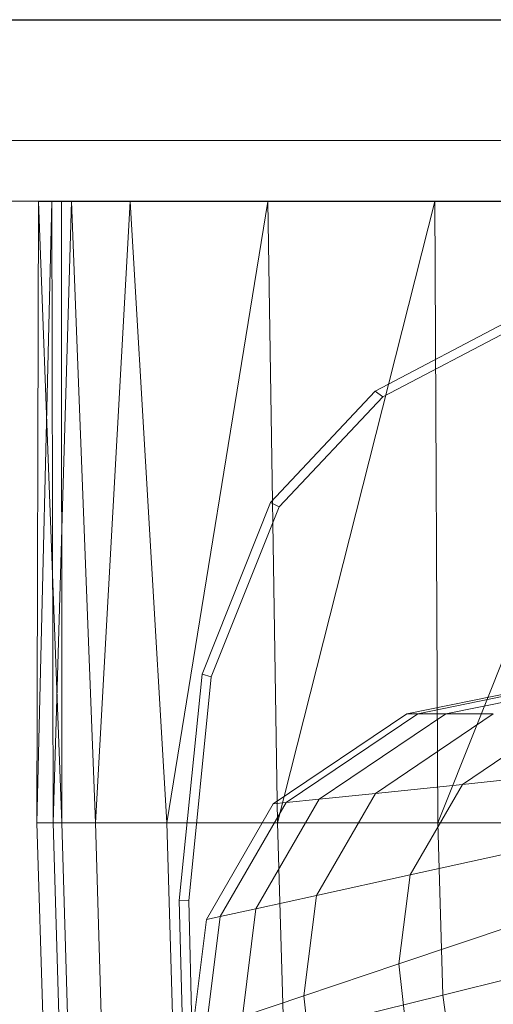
# Model space of a CAD drawing. Header units: metres. Extents: x 391.1 to 427.5, y 12.7 to 28.4.
# Tile 225 of 240: x 413.0936 to 413.1719, y 23.9879 to 24.1507. Entities that reach past the tile are written whole.
import ezdxf

# ---------------------------------------------------------------- set-up
doc = ezdxf.new("R2010")
doc.units = ezdxf.units.M
for name, color, linetype, lineweight in [('02_MOBILIARIO', 7, 'Continuous', 18), ('A-DETL-____-MBND', 7, 'Continuous', 18), ('A-WALL-____-MCUT', 7, 'Continuous', 25), ('A-WALL-____-OTLN', 7, 'Continuous', 25), ('Mobiliario', 7, 'Continuous', 18)]:
    doc.layers.add(name, color=color, linetype=linetype, lineweight=lineweight)

# ---------------------------------------------------------------- blocks, each defined once
blk = doc.blocks.new('Family - Rentamans PS-1-153427-01_ENLLUMENAT_PS1')
at = {"layer": 'A-DETL-____-MBND', "color": 253, "true_color": 0xaaaaaa}
for p, q in [((0.00026, 0.265), (0, 0.16227)), ((0.00244, 0.265), (0, 0.16227)), ((0.00244, 0.265), (0.00026, 0.265)), ((0.00026, 0.265), (0.00406, 0.265)), ((0.00026, 0.265), (0.00411, 0.16227)), ((0.00569, 0.265), (0.00244, 0.265)), ((0.00269, 0.16227), (0.00244, 0.265)), ((0.00569, 0.265), (0.00269, 0.16227)), ((0.36146, 0.265), (0.00406, 0.265)), ((0.00406, 0.265), (0.00411, 0.16227)), ((0.01543, 0.265), (0.00569, 0.265)), ((0.00966, 0.16227), (0.00569, 0.265)), ((0.01543, 0.265), (0.00966, 0.16227)), ((0.03818, 0.265), (0.01543, 0.265)), ((0.02147, 0.16227), (0.01543, 0.265)), ((0.03818, 0.265), (0.02147, 0.16227)), ((0.06579, 0.265), (0.03818, 0.265)), ((0.03978, 0.16227), (0.03818, 0.265)), ((0.06579, 0.265), (0.03978, 0.16227)), ((0.10722, 0.265), (0.06579, 0.265)), ((0.06628, 0.16227), (0.06579, 0.265)), ((0.10722, 0.265), (0.06628, 0.16227)), ((0.05592, 0.23364), (0.07835, 0.24542)), ((0.05718, 0.23272), (0.07939, 0.24438)), ((0.03861, 0.21523), (0.05592, 0.23364)), ((0.05718, 0.23272), (0.05592, 0.23364)), ((0.04004, 0.21449), (0.05718, 0.23272)), ((0.02729, 0.18684), (0.03861, 0.21523)), ((0.04004, 0.21449), (0.03861, 0.21523)), ((0.02883, 0.18639), (0.04004, 0.21449)), ((0.06117, 0.18027), (0.10456, 0.18916)), ((0.06296, 0.18027), (0.1057, 0.18902)), ((0.0676, 0.18027), (0.10869, 0.18869)), ((0.02353, 0.14943), (0.02729, 0.18684)), ((0.02511, 0.14934), (0.02883, 0.18639)), ((0.02883, 0.18639), (0.02729, 0.18684)), ((0.03908, 0.16537), (0.06117, 0.18027)), ((0.0412, 0.16559), (0.06296, 0.18027)), ((0.04668, 0.16616), (0.0676, 0.18027)), ((0.05596, 0.16712), (0.07545, 0.18027)), ((0.06117, 0.18027), (0.06296, 0.18027)), ((0.06296, 0.18027), (0.0676, 0.18027)), ((0.07545, 0.18027), (0.0676, 0.18027)), ((0.07036, 0.16862), (0.08764, 0.18027)), ((0.09119, 0.17077), (0.07036, 0.16862)), ((0.07036, 0.16862), (0.05596, 0.16712)), ((0.0617, 0.15365), (0.07036, 0.16862)), ((0.0362, 0.14804), (0.04668, 0.16616)), ((0.04668, 0.16616), (0.0412, 0.16559)), ((0.0462, 0.15024), (0.05596, 0.16712)), ((0.05596, 0.16712), (0.04668, 0.16616)), ((0.02802, 0.14625), (0.03908, 0.16537)), ((0.0303, 0.14675), (0.0412, 0.16559)), ((0.0412, 0.16559), (0.03908, 0.16537)), ((0, 0.16227), (0.00133, 0.11764)), ((0.0041, 0.16227), (0, 0.16227)), ((0.00269, 0.16227), (0, 0.16227)), ((0.00966, 0.16227), (0.00269, 0.16227)), ((0.00269, 0.16227), (0.004, 0.11821)), ((0.0041, 0.16227), (0.00536, 0.11975)), ((0.02147, 0.16227), (0.00966, 0.16227)), ((0.01092, 0.11992), (0.00966, 0.16227)), ((0.03978, 0.16227), (0.02147, 0.16227)), ((0.02264, 0.1228), (0.02147, 0.16227)), ((0.06628, 0.16227), (0.03978, 0.16227)), ((0.04082, 0.12728), (0.03978, 0.16227)), ((0.10137, 0.16227), (0.06628, 0.16227)), ((0.06713, 0.13377), (0.06628, 0.16227)), ((0.08414, 0.15858), (0.0617, 0.15365)), ((0.0617, 0.15365), (0.0462, 0.15024)), ((0.05985, 0.13894), (0.0617, 0.15365)), ((0.0462, 0.15024), (0.0362, 0.14804)), ((0.04411, 0.13365), (0.0462, 0.15024)), ((0.02408, 0.12731), (0.02353, 0.14943)), ((0.02511, 0.14934), (0.02353, 0.14943)), ((0.02565, 0.12745), (0.02511, 0.14934)), ((0.02796, 0.12822), (0.0303, 0.14675)), ((0.0303, 0.14675), (0.02802, 0.14625)), ((0.0362, 0.14804), (0.0303, 0.14675)), ((0.03396, 0.13024), (0.0362, 0.14804)), ((0.08263, 0.1466), (0.05985, 0.13894)), ((0.02565, 0.12745), (0.02802, 0.14625)), ((0.10196, 0.14236), (0.06713, 0.13377)), ((0.05985, 0.13894), (0.04411, 0.13365)), ((0.06207, 0.11919), (0.05985, 0.13894)), ((0.04411, 0.13365), (0.03396, 0.13024)), ((0.06713, 0.13377), (0.04082, 0.12728)), ((0.04662, 0.11137), (0.04411, 0.13365)), ((0.06981, 0.1139), (0.06713, 0.13377))]:
    blk.add_line(p, q, dxfattribs=at)
blk = doc.blocks.new('Family - Evans P-1-153476-01_ENLLUMENAT_PS1')
at = {"layer": 'A-WALL-____-MCUT', "color": 253, "true_color": 0xaaaaaa}
blk.add_line((6.06326, 0.15), (0, 0.15), dxfattribs=at)
at = {"layer": 'A-WALL-____-OTLN', "color": 253, "true_color": 0xaaaaaa}
blk.add_line((6.06326, 0.15), (0, 0.15), dxfattribs=at)
blk = doc.blocks.new('Family - Mirall PS-1-153518-01_ENLLUMENAT_PS1')
at = {"layer": '02_MOBILIARIO', "color": 253, "true_color": 0xaaaaaa}
for p, q in [((0.6, 0.03), (0, 0.03)), ((0, 0.01), (0.6, 0.01)), ((0, 0.01), (0.6, 0.01)), ((0.6, 0), (0, 0))]:
    blk.add_line(p, q, dxfattribs=at)
at = {"layer": 'Mobiliario', "color": 253, "true_color": 0xaaaaaa}
for p, q in [((0.6, 0.03), (0, 0.03)), ((0, 0.01), (0.6, 0.01)), ((0.6, 0.01), (0, 0.01)), ((0, 0), (0.6, 0))]:
    blk.add_line(p, q, dxfattribs=at)
blk = doc.blocks.new('LONDR55-XX_ZZ-ARQ-CAA-M3D-Londres55_ifc-1-01_ENLLUMENAT_PS1')
at = {"layer": '02_MOBILIARIO', "color": 253, "lineweight": 18, "true_color": 0xaaaaaa}
for name, p in [('Family - Mirall PS-1-153518-01_ENLLUMENAT_PS1', (412.98888, 24.12074)), ('Family - Rentamans PS-1-153427-01_ENLLUMENAT_PS1', (413.09642, 23.85566))]:
    blk.add_blockref(name, p, dxfattribs=at)
at = {"layer": 'A-WALL-____-OTLN', "color": 253, "lineweight": 18, "true_color": 0xaaaaaa, "rotation": 180}
blk.add_blockref('Family - Evans P-1-153476-01_ENLLUMENAT_PS1', (414.15645, 24.30074), dxfattribs=at)

msp = doc.modelspace()

# ---------------------------------------------------------------- block references
at = {"lineweight": 5}
msp.add_blockref('LONDR55-XX_ZZ-ARQ-CAA-M3D-Londres55_ifc-1-01_ENLLUMENAT_PS1', (0, 0), dxfattribs=at)

doc.saveas('drawing.dxf')
